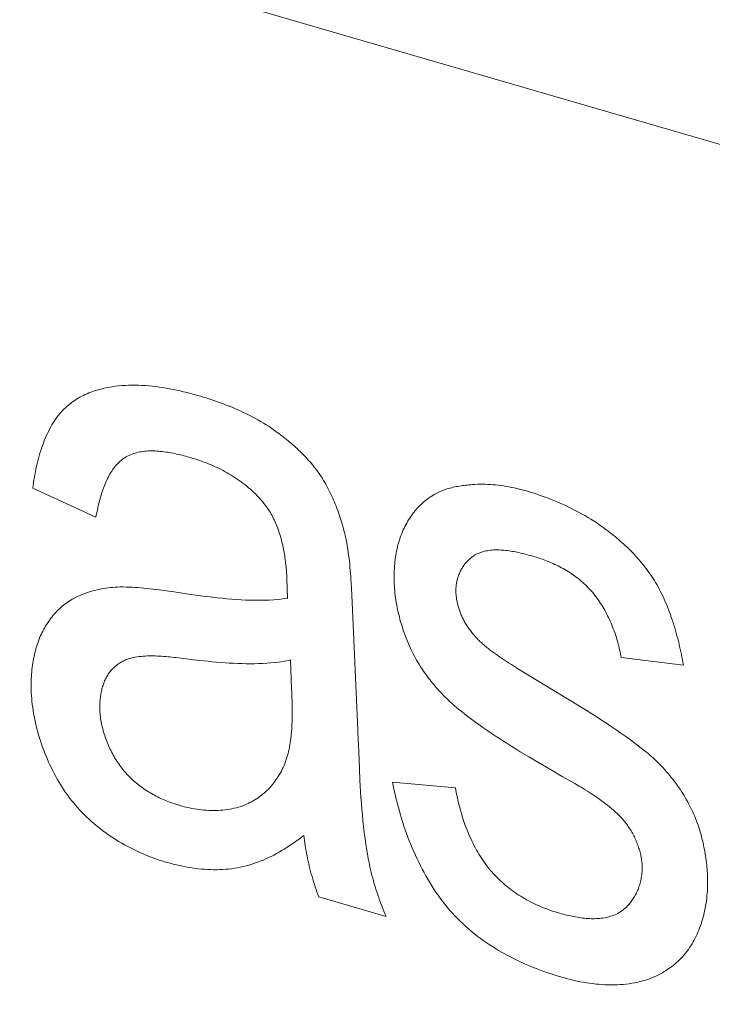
# Model space of a CAD drawing. Header units: millimetres. Extents: x 3925 to 5043, y -86 to 778.
# Tile 76 of 256: x 4525.87 to 4526.375, y 130.817 to 131.536. Entities that reach past the tile are written whole.
import ezdxf

# ---------------------------------------------------------------- set-up
doc = ezdxf.new("R2010")
doc.units = ezdxf.units.MM
doc.header["$LTSCALE"] = 46.255
doc.layers.add('H30K-IO-LABEDXF_CONTINUOUS_LINE', color=7, linetype='CONTINUOUS')
doc.layers.add('H30K-REAR-CODXF_CONTINUOUS_LINE', color=7, linetype='CONTINUOUS')

msp = doc.modelspace()

# ---------------------------------------------------------------- linework, layer by layer
at = {"layer": 'H30K-IO-LABEDXF_CONTINUOUS_LINE', "color": 7, "linetype": 'Continuous', "lineweight": 0}
for p, q in [((4525.92528, 131.17247), (4525.87904, 131.19364)), ((4526.24589, 131.14352), (4526.24357, 131.14418)), ((4526.06512, 131.11317), (4526.0647, 131.12796)), ((4526.11164, 131.1247), (4526.11189, 131.12028)), ((4525.96908, 131.11966), (4525.97347, 131.11909)), ((4525.98227, 131.11789), (4525.9928, 131.11634)), ((4525.9928, 131.11634), (4525.99983, 131.11535)), ((4526.11189, 131.12028), (4526.11212, 131.11586)), ((4526.11212, 131.11586), (4526.11639, 131.02243)), ((4525.99472, 131.06861), (4525.98393, 131.06989)), ((4526.00093, 131.06789), (4525.99472, 131.06861)), ((4526.06814, 131.04738), (4526.06745, 131.06815)), ((4526.35426, 131.06442), (4526.30874, 131.06996)), ((4526.23762, 131.05926), (4526.2532, 131.04986)), ((4526.0683, 131.04387), (4526.06814, 131.04738)), ((4526.2532, 131.04986), (4526.27327, 131.03767)), ((4526.26127, 130.98572), (4526.24132, 130.99748)), ((4526.11768, 130.98877), (4526.11807, 130.98033)), ((4526.275, 130.97783), (4526.26583, 130.98308)), ((4526.14188, 130.97899), (4526.18786, 130.97464)), ((4526.13713, 130.88076), (4526.08806, 130.89503))]:
    msp.add_line(p, q, dxfattribs=at)
for points in [[(4525.89701, 131.24583), (4525.89793, 131.24703), (4525.89888, 131.24819), (4525.89986, 131.24931), (4525.90086, 131.2504), (4525.9019, 131.25145), (4525.90296, 131.25247), (4525.90405, 131.25345), (4525.90517, 131.2544), (4525.90631, 131.25532), (4525.90747, 131.2562), (4525.90865, 131.25704), (4525.90986, 131.25786), (4525.91108, 131.25864), (4525.91233, 131.25939), (4525.91359, 131.26011), (4525.91487, 131.2608), (4525.91617, 131.26145), (4525.91749, 131.26208), (4525.91881, 131.26267), (4525.92016, 131.26324), (4525.92151, 131.26377), (4525.92288, 131.26428), (4525.92426, 131.26476), (4525.92565, 131.26521), (4525.92705, 131.26563), (4525.92846, 131.26602), (4525.92988, 131.26639), (4525.9313, 131.26673), (4525.93273, 131.26704), (4525.93416, 131.26733), (4525.9356, 131.26759), (4525.93704, 131.26783)], [(4525.93704, 131.26783), (4525.9394, 131.26816), (4525.94178, 131.26843), (4525.94417, 131.26864), (4525.94658, 131.2688), (4525.94901, 131.2689), (4525.95145, 131.26896), (4525.9539, 131.26896), (4525.95637, 131.26891), (4525.95885, 131.26881), (4525.96134, 131.26866), (4525.96384, 131.26846), (4525.96636, 131.26822), (4525.96888, 131.26794), (4525.9714, 131.26761), (4525.97394, 131.26724), (4525.97647, 131.26683), (4525.97902, 131.26638), (4525.98157, 131.26589), (4525.98412, 131.26536), (4525.98667, 131.2648), (4525.98922, 131.2642), (4525.99178, 131.26357), (4525.99433, 131.2629), (4525.99688, 131.2622), (4525.99943, 131.26148)], [(4525.99943, 131.26148), (4526.00152, 131.26086), (4526.00362, 131.26023), (4526.00571, 131.25958), (4526.00781, 131.25892), (4526.00992, 131.25823), (4526.01202, 131.25752), (4526.01413, 131.25679), (4526.01624, 131.25604), (4526.01835, 131.25526), (4526.02046, 131.25446), (4526.02257, 131.25363), (4526.02468, 131.25278), (4526.02678, 131.2519), (4526.02889, 131.25098), (4526.03099, 131.25004), (4526.03308, 131.24906), (4526.03517, 131.24805), (4526.03726, 131.24701), (4526.03934, 131.24593), (4526.04141, 131.24482), (4526.04348, 131.24366), (4526.04554, 131.24247), (4526.04759, 131.24125), (4526.04963, 131.23998), (4526.05166, 131.23866), (4526.05368, 131.23731), (4526.05569, 131.23591), (4526.05769, 131.23447)], [(4525.87904, 131.19364), (4525.87933, 131.19567), (4525.87963, 131.1977), (4525.87995, 131.19971), (4525.88029, 131.20172), (4525.88066, 131.20373), (4525.88104, 131.20572), (4525.88145, 131.2077), (4525.88188, 131.20967), (4525.88234, 131.21162), (4525.88281, 131.21356), (4525.88331, 131.21549), (4525.88384, 131.21739), (4525.88439, 131.21928), (4525.88496, 131.22114), (4525.88557, 131.22299), (4525.88619, 131.22481), (4525.88685, 131.22661), (4525.88753, 131.22838), (4525.88824, 131.23013), (4525.88898, 131.23185), (4525.88975, 131.23353), (4525.89055, 131.23519), (4525.89138, 131.23682), (4525.89224, 131.23841), (4525.89313, 131.23997), (4525.89405, 131.24149), (4525.895, 131.24298), (4525.89599, 131.24443), (4525.89701, 131.24583)], [(4526.05769, 131.23447), (4526.05881, 131.23363), (4526.05994, 131.23278), (4526.06106, 131.23192), (4526.06219, 131.23104), (4526.06331, 131.23016), (4526.06443, 131.22925), (4526.06555, 131.22834), (4526.06667, 131.22741), (4526.06779, 131.22647), (4526.06889, 131.22551), (4526.07, 131.22454), (4526.0711, 131.22356), (4526.07219, 131.22256), (4526.07327, 131.22155), (4526.07435, 131.22052), (4526.07541, 131.21947), (4526.07647, 131.21842), (4526.07752, 131.21734), (4526.07855, 131.21625), (4526.07958, 131.21515), (4526.08059, 131.21403), (4526.08159, 131.2129), (4526.08258, 131.21175), (4526.08355, 131.21058), (4526.0845, 131.2094), (4526.08544, 131.2082), (4526.08636, 131.20698), (4526.08727, 131.20575), (4526.08816, 131.2045), (4526.08903, 131.20323), (4526.08988, 131.20195), (4526.0907, 131.20065), (4526.09151, 131.19933)], [(4525.99469, 131.21592), (4525.99339, 131.21629), (4525.99209, 131.21666), (4525.99078, 131.21701), (4525.98947, 131.21736), (4525.98816, 131.2177), (4525.98684, 131.21803), (4525.98552, 131.21834), (4525.98419, 131.21865), (4525.98287, 131.21893), (4525.98154, 131.21921), (4525.98022, 131.21946), (4525.9789, 131.2197), (4525.97757, 131.21992), (4525.97626, 131.22012), (4525.97494, 131.22031), (4525.97363, 131.22047), (4525.97232, 131.22061), (4525.97102, 131.22072), (4525.96973, 131.22081), (4525.96844, 131.22088), (4525.96716, 131.22091), (4525.96589, 131.22093), (4525.96463, 131.22091), (4525.96338, 131.22086), (4525.96214, 131.22079), (4525.96091, 131.22068), (4525.95969, 131.22054), (4525.95849, 131.22036), (4525.9573, 131.22016), (4525.95613, 131.21991), (4525.95497, 131.21963), (4525.95383, 131.21931), (4525.9527, 131.21896), (4525.95159, 131.21856), (4525.9505, 131.21812), (4525.94943, 131.21765), (4525.94838, 131.21712), (4525.94735, 131.21656), (4525.94635, 131.21595)], [(4525.94635, 131.21595), (4525.94542, 131.21534), (4525.94452, 131.21469), (4525.94364, 131.214), (4525.94279, 131.21327), (4525.94196, 131.2125), (4525.94115, 131.2117), (4525.94037, 131.21086), (4525.93961, 131.20999), (4525.93887, 131.20908), (4525.93816, 131.20815), (4525.93746, 131.20718), (4525.93679, 131.20618), (4525.93614, 131.20516), (4525.93551, 131.20411), (4525.9349, 131.20303), (4525.93431, 131.20193), (4525.93373, 131.20081), (4525.93318, 131.19966), (4525.93265, 131.1985), (4525.93213, 131.19731), (4525.93163, 131.1961), (4525.93115, 131.19488), (4525.93069, 131.19364), (4525.93024, 131.19238), (4525.92981, 131.19111), (4525.92939, 131.18983), (4525.92899, 131.18853), (4525.92861, 131.18723), (4525.92824, 131.18591), (4525.92789, 131.18459), (4525.92754, 131.18325), (4525.92722, 131.18192), (4525.9269, 131.18057), (4525.9266, 131.17923), (4525.92631, 131.17788), (4525.92604, 131.17653), (4525.92577, 131.17517), (4525.92552, 131.17382), (4525.92528, 131.17247)], [(4526.04911, 131.18103), (4526.04797, 131.18248), (4526.0468, 131.1839), (4526.04562, 131.18528), (4526.0444, 131.18663), (4526.04317, 131.18795), (4526.04192, 131.18923), (4526.04064, 131.19049), (4526.03935, 131.19171), (4526.03804, 131.1929), (4526.03671, 131.19406), (4526.03536, 131.19519), (4526.034, 131.19629), (4526.03262, 131.19736), (4526.03123, 131.19839), (4526.02983, 131.19941), (4526.02842, 131.20039), (4526.02699, 131.20134), (4526.02555, 131.20227), (4526.02411, 131.20316), (4526.02265, 131.20403), (4526.02119, 131.20488), (4526.01973, 131.2057), (4526.01825, 131.20649), (4526.01678, 131.20725), (4526.01529, 131.20799), (4526.01381, 131.20871), (4526.01232, 131.2094), (4526.01084, 131.21007), (4526.00935, 131.21071), (4526.00787, 131.21133), (4526.00638, 131.21193), (4526.0049, 131.2125), (4526.00342, 131.21305), (4526.00195, 131.21358), (4526.00048, 131.21409), (4525.99902, 131.21458), (4525.99757, 131.21505), (4525.99612, 131.21549), (4525.99469, 131.21592)], [(4526.09151, 131.19933), (4526.09233, 131.19795), (4526.09312, 131.19656), (4526.0939, 131.19515), (4526.09466, 131.19373), (4526.0954, 131.1923), (4526.09612, 131.19086), (4526.09683, 131.18941), (4526.09751, 131.18794), (4526.09818, 131.18647), (4526.09883, 131.18498), (4526.09946, 131.18349), (4526.10008, 131.18199), (4526.10068, 131.18049), (4526.10126, 131.17897), (4526.10182, 131.17745), (4526.10237, 131.17593), (4526.1029, 131.1744), (4526.10341, 131.17287), (4526.10391, 131.17133), (4526.10439, 131.1698), (4526.10485, 131.16826), (4526.1053, 131.16672), (4526.10573, 131.16518), (4526.10614, 131.16364), (4526.10654, 131.1621), (4526.10692, 131.16057), (4526.10729, 131.15903), (4526.10764, 131.1575), (4526.10798, 131.15598)], [(4526.17118, 131.18838), (4526.17217, 131.18898), (4526.17316, 131.18955), (4526.17418, 131.19009), (4526.17521, 131.1906), (4526.17625, 131.19108), (4526.1773, 131.19153), (4526.17837, 131.19197), (4526.17945, 131.19237), (4526.18054, 131.19275), (4526.18164, 131.19311), (4526.18276, 131.19345), (4526.18388, 131.19376), (4526.18501, 131.19406), (4526.18615, 131.19433), (4526.18729, 131.19458), (4526.18844, 131.19482), (4526.1896, 131.19503), (4526.19077, 131.19523), (4526.19194, 131.19542), (4526.19311, 131.19559), (4526.19429, 131.19574), (4526.19547, 131.19588), (4526.19665, 131.19601), (4526.19784, 131.19612), (4526.19902, 131.19622), (4526.20021, 131.19632)], [(4526.20021, 131.19632), (4526.20205, 131.19643), (4526.2039, 131.19651), (4526.20576, 131.19654), (4526.20763, 131.19655), (4526.20951, 131.19651), (4526.2114, 131.19644), (4526.21329, 131.19634), (4526.2152, 131.1962), (4526.21711, 131.19602), (4526.21902, 131.19581), (4526.22095, 131.19557), (4526.22287, 131.19529), (4526.22481, 131.19499), (4526.22674, 131.19465), (4526.22868, 131.19427), (4526.23062, 131.19387), (4526.23256, 131.19344), (4526.23451, 131.19297), (4526.23645, 131.19248), (4526.2384, 131.19196), (4526.24034, 131.19141)], [(4526.14963, 131.16316), (4526.15024, 131.16445), (4526.15087, 131.16572), (4526.15152, 131.16697), (4526.1522, 131.16821), (4526.15291, 131.16942), (4526.15363, 131.17061), (4526.15438, 131.17177), (4526.15515, 131.17292), (4526.15594, 131.17404), (4526.15675, 131.17514), (4526.15758, 131.17621), (4526.15844, 131.17726), (4526.15931, 131.17828), (4526.1602, 131.17928), (4526.16111, 131.18025), (4526.16204, 131.18119), (4526.16299, 131.18211), (4526.16396, 131.18299), (4526.16494, 131.18385), (4526.16594, 131.18468), (4526.16696, 131.18549), (4526.16799, 131.18626), (4526.16904, 131.187), (4526.1701, 131.18771), (4526.17118, 131.18838)], [(4526.24034, 131.19141), (4526.24266, 131.19072), (4526.24498, 131.19), (4526.24731, 131.18925), (4526.24964, 131.18846), (4526.25198, 131.18764), (4526.25431, 131.18679), (4526.25665, 131.18591), (4526.25899, 131.18498), (4526.26133, 131.18403), (4526.26366, 131.18303), (4526.266, 131.182), (4526.26833, 131.18093), (4526.27065, 131.17982), (4526.27297, 131.17868), (4526.27529, 131.17749), (4526.2776, 131.17626), (4526.2799, 131.17499), (4526.2822, 131.17368), (4526.28448, 131.17233), (4526.28676, 131.17094), (4526.28902, 131.1695), (4526.29128, 131.16801), (4526.29352, 131.16648), (4526.29575, 131.16491), (4526.29796, 131.16328)], [(4526.0647, 131.12796), (4526.06464, 131.12914), (4526.06457, 131.13034), (4526.06449, 131.13154), (4526.06441, 131.13276), (4526.06431, 131.13399), (4526.0642, 131.13522), (4526.06408, 131.13646), (4526.06395, 131.13771), (4526.06381, 131.13897), (4526.06366, 131.14023), (4526.06349, 131.1415), (4526.06331, 131.14277), (4526.06312, 131.14404), (4526.06292, 131.14532), (4526.0627, 131.1466), (4526.06247, 131.14788), (4526.06223, 131.14916), (4526.06197, 131.15044), (4526.06169, 131.15171), (4526.06141, 131.15299), (4526.0611, 131.15426), (4526.06078, 131.15553), (4526.06044, 131.1568), (4526.06009, 131.15806), (4526.05972, 131.15931), (4526.05934, 131.16056), (4526.05893, 131.1618), (4526.05851, 131.16303), (4526.05807, 131.16426), (4526.05762, 131.16547), (4526.05714, 131.16667), (4526.05664, 131.16787), (4526.05613, 131.16905), (4526.0556, 131.17021), (4526.05504, 131.17137), (4526.05447, 131.17251), (4526.05387, 131.17363), (4526.05326, 131.17474), (4526.05262, 131.17584), (4526.05196, 131.17691), (4526.05128, 131.17797), (4526.05058, 131.17901), (4526.04986, 131.18003), (4526.04911, 131.18103)], [(4526.1431, 131.12381), (4526.14304, 131.12546), (4526.143, 131.12711), (4526.14299, 131.12876), (4526.143, 131.13039), (4526.14304, 131.13202), (4526.14311, 131.13365), (4526.1432, 131.13526), (4526.14331, 131.13687), (4526.14345, 131.13846), (4526.14362, 131.14004), (4526.14381, 131.14162), (4526.14402, 131.14317), (4526.14426, 131.14472), (4526.14453, 131.14625), (4526.14482, 131.14776), (4526.14513, 131.14926), (4526.14547, 131.15074), (4526.14584, 131.1522), (4526.14623, 131.15365), (4526.14664, 131.15507), (4526.14708, 131.15647), (4526.14754, 131.15786), (4526.14802, 131.15922), (4526.14854, 131.16055), (4526.14907, 131.16187), (4526.14963, 131.16316)], [(4526.29796, 131.16328), (4526.29924, 131.16233), (4526.30053, 131.16135), (4526.30181, 131.16035), (4526.30309, 131.15934), (4526.30437, 131.1583), (4526.30565, 131.15724), (4526.30692, 131.15617), (4526.30819, 131.15507), (4526.30945, 131.15395), (4526.3107, 131.15282), (4526.31194, 131.15167), (4526.31318, 131.15049), (4526.31441, 131.1493), (4526.31563, 131.14809), (4526.31683, 131.14686), (4526.31803, 131.14561), (4526.31921, 131.14435), (4526.32038, 131.14306), (4526.32154, 131.14176), (4526.32268, 131.14044), (4526.3238, 131.1391), (4526.32491, 131.13774), (4526.326, 131.13636), (4526.32707, 131.13497), (4526.32812, 131.13356), (4526.32916, 131.13213), (4526.33017, 131.13069), (4526.33116, 131.12923), (4526.33213, 131.12775), (4526.33307, 131.12625), (4526.33399, 131.12474), (4526.33489, 131.12321), (4526.33576, 131.12166)], [(4526.10798, 131.15598), (4526.1084, 131.15372), (4526.10879, 131.15147), (4526.10915, 131.14923), (4526.10948, 131.14698), (4526.10979, 131.14474), (4526.11007, 131.1425), (4526.11033, 131.14027), (4526.11057, 131.13804), (4526.11079, 131.13581), (4526.11099, 131.13358), (4526.11117, 131.13136), (4526.11134, 131.12914), (4526.1115, 131.12692), (4526.11164, 131.1247)], [(4526.24357, 131.14418), (4526.2424, 131.14451), (4526.24123, 131.14483), (4526.24005, 131.14514), (4526.23887, 131.14545), (4526.23769, 131.14575), (4526.2365, 131.14604), (4526.23532, 131.14631), (4526.23413, 131.14658), (4526.23294, 131.14684), (4526.23175, 131.14708), (4526.23056, 131.14731), (4526.22938, 131.14752), (4526.22819, 131.14772), (4526.22701, 131.1479), (4526.22584, 131.14806), (4526.22466, 131.1482), (4526.2235, 131.14832), (4526.22233, 131.14842), (4526.22118, 131.1485), (4526.22003, 131.14855), (4526.21889, 131.14858), (4526.21776, 131.14859), (4526.21664, 131.14857), (4526.21553, 131.14852), (4526.21443, 131.14844), (4526.21334, 131.14834), (4526.21226, 131.1482), (4526.21119, 131.14803), (4526.21014, 131.14783), (4526.20911, 131.1476), (4526.20808, 131.14733), (4526.20708, 131.14703), (4526.20608, 131.14669), (4526.20511, 131.14632), (4526.20415, 131.1459), (4526.20322, 131.14545), (4526.2023, 131.14496), (4526.2014, 131.14442), (4526.20052, 131.14384)], [(4526.20052, 131.14384), (4526.19999, 131.14347), (4526.19948, 131.14309), (4526.19897, 131.14268), (4526.19846, 131.14226), (4526.19796, 131.14182), (4526.19747, 131.14137), (4526.19699, 131.14089), (4526.19651, 131.14041), (4526.19605, 131.1399), (4526.19559, 131.13939), (4526.19514, 131.13885), (4526.19471, 131.13831), (4526.19428, 131.13774), (4526.19386, 131.13717), (4526.19345, 131.13658), (4526.19306, 131.13598), (4526.19268, 131.13536), (4526.19231, 131.13473), (4526.19195, 131.13409), (4526.1916, 131.13343), (4526.19127, 131.13277), (4526.19095, 131.13209), (4526.19065, 131.1314), (4526.19036, 131.1307), (4526.19009, 131.12999), (4526.18983, 131.12927), (4526.18959, 131.12853), (4526.18937, 131.12779), (4526.18916, 131.12704), (4526.18897, 131.12628), (4526.1888, 131.12551), (4526.18864, 131.12473), (4526.18851, 131.12394), (4526.18839, 131.12314), (4526.18829, 131.12234), (4526.18822, 131.12153), (4526.18816, 131.12071), (4526.18812, 131.11988), (4526.18811, 131.11904), (4526.18811, 131.1182), (4526.18814, 131.11736)], [(4526.28879, 131.11646), (4526.28782, 131.11763), (4526.28683, 131.11877), (4526.28582, 131.11988), (4526.28479, 131.12097), (4526.28375, 131.12203), (4526.28268, 131.12306), (4526.28161, 131.12407), (4526.28052, 131.12505), (4526.27941, 131.126), (4526.2783, 131.12693), (4526.27717, 131.12784), (4526.27602, 131.12872), (4526.27487, 131.12958), (4526.27371, 131.13041), (4526.27254, 131.13121), (4526.27136, 131.132), (4526.27017, 131.13276), (4526.26897, 131.1335), (4526.26777, 131.13421), (4526.26657, 131.13491), (4526.26535, 131.13558), (4526.26414, 131.13622), (4526.26292, 131.13685), (4526.26169, 131.13746), (4526.26047, 131.13804), (4526.25924, 131.1386), (4526.25802, 131.13915), (4526.25679, 131.13967), (4526.25556, 131.14017), (4526.25434, 131.14066), (4526.25312, 131.14112), (4526.2519, 131.14157), (4526.25069, 131.14199), (4526.24948, 131.1424), (4526.24828, 131.14279), (4526.24708, 131.14316), (4526.24589, 131.14352)], [(4526.1555, 131.07563), (4526.15473, 131.07727), (4526.15398, 131.07893), (4526.15325, 131.0806), (4526.15255, 131.08228), (4526.15187, 131.08398), (4526.15121, 131.08568), (4526.15058, 131.0874), (4526.14997, 131.08912), (4526.14938, 131.09085), (4526.14882, 131.09259), (4526.14829, 131.09433), (4526.14777, 131.09608), (4526.14729, 131.09783), (4526.14683, 131.09958), (4526.14639, 131.10133), (4526.14598, 131.10309), (4526.14559, 131.10484), (4526.14524, 131.10659), (4526.1449, 131.10834), (4526.1446, 131.11009), (4526.14431, 131.11183), (4526.14406, 131.11357), (4526.14383, 131.1153), (4526.14363, 131.11702), (4526.14346, 131.11873), (4526.14331, 131.12043), (4526.14319, 131.12213), (4526.1431, 131.12381)], [(4525.90795, 131.11249), (4525.90937, 131.11325), (4525.91081, 131.11398), (4525.91227, 131.11467), (4525.91375, 131.11533), (4525.91524, 131.11596), (4525.91675, 131.11656), (4525.91827, 131.11711), (4525.91981, 131.11764), (4525.92136, 131.11813), (4525.92293, 131.11859), (4525.92451, 131.11902), (4525.9261, 131.11941), (4525.92771, 131.11977), (4525.92932, 131.1201), (4525.93095, 131.12039), (4525.93258, 131.12065), (4525.93423, 131.12087), (4525.93588, 131.12107), (4525.93754, 131.12123), (4525.93921, 131.12136), (4525.94089, 131.12145)], [(4525.94089, 131.12145), (4525.94302, 131.12149), (4525.94516, 131.12149), (4525.9473, 131.12145), (4525.94946, 131.12139), (4525.95162, 131.12129), (4525.95378, 131.12116), (4525.95596, 131.12101), (4525.95813, 131.12083), (4525.96032, 131.12064), (4525.9625, 131.12042), (4525.96469, 131.12018), (4525.96688, 131.11993), (4525.96908, 131.11966)], [(4525.97347, 131.11909), (4525.98007, 131.11819), (4525.98227, 131.11789)], [(4526.18814, 131.11736), (4526.18818, 131.11667), (4526.18823, 131.11597), (4526.18829, 131.11528), (4526.18837, 131.11457), (4526.18846, 131.11386), (4526.18856, 131.11315), (4526.18868, 131.11244), (4526.18881, 131.11172), (4526.18895, 131.111), (4526.1891, 131.11028), (4526.18926, 131.10956), (4526.18943, 131.10883), (4526.18962, 131.10811), (4526.18982, 131.10739), (4526.19003, 131.10667), (4526.19025, 131.10594), (4526.19048, 131.10523), (4526.19072, 131.10451), (4526.19097, 131.10379), (4526.19123, 131.10308), (4526.1915, 131.10237), (4526.19179, 131.10167), (4526.19208, 131.10097), (4526.19238, 131.10028), (4526.19269, 131.09959), (4526.19301, 131.09891), (4526.19334, 131.09823), (4526.19368, 131.09756), (4526.19403, 131.0969), (4526.19439, 131.09624), (4526.19476, 131.0956)], [(4526.30874, 131.06996), (4526.30852, 131.07133), (4526.30827, 131.07271), (4526.308, 131.0741), (4526.30771, 131.07549), (4526.3074, 131.07689), (4526.30706, 131.07829), (4526.3067, 131.0797), (4526.30633, 131.08111), (4526.30593, 131.08252), (4526.30551, 131.08393), (4526.30507, 131.08534), (4526.30461, 131.08675), (4526.30413, 131.08816), (4526.30363, 131.08956), (4526.3031, 131.09096), (4526.30256, 131.09235), (4526.302, 131.09374), (4526.30142, 131.09511), (4526.30083, 131.09648), (4526.30021, 131.09785), (4526.29957, 131.0992), (4526.29892, 131.10053), (4526.29824, 131.10186), (4526.29755, 131.10317), (4526.29684, 131.10447), (4526.29612, 131.10576), (4526.29537, 131.10702), (4526.29461, 131.10827), (4526.29383, 131.10951), (4526.29303, 131.11072), (4526.29222, 131.11191), (4526.29139, 131.11308), (4526.29054, 131.11423), (4526.28967, 131.11536), (4526.28879, 131.11646)], [(4526.33576, 131.12166), (4526.33671, 131.11987), (4526.33763, 131.11807), (4526.33853, 131.11625), (4526.3394, 131.11442), (4526.34024, 131.11257), (4526.34106, 131.11072), (4526.34186, 131.10885), (4526.34263, 131.10697), (4526.34338, 131.10507), (4526.3441, 131.10317), (4526.3448, 131.10126), (4526.34548, 131.09935), (4526.34613, 131.09742), (4526.34677, 131.09549), (4526.34738, 131.09356), (4526.34797, 131.09162), (4526.34854, 131.08967), (4526.34909, 131.08773), (4526.34962, 131.08578), (4526.35013, 131.08383), (4526.35062, 131.08188), (4526.3511, 131.07993), (4526.35155, 131.07798), (4526.35199, 131.07603), (4526.35241, 131.07408), (4526.35281, 131.07214), (4526.3532, 131.0702), (4526.35357, 131.06827), (4526.35392, 131.06634), (4526.35426, 131.06442)], [(4525.88519, 131.08677), (4525.88581, 131.08805), (4525.88645, 131.08931), (4525.88712, 131.09056), (4525.8878, 131.09178), (4525.88851, 131.09298), (4525.88924, 131.09417), (4525.88999, 131.09533), (4525.89077, 131.09647), (4525.89156, 131.09759), (4525.89238, 131.09868), (4525.89321, 131.09975), (4525.89407, 131.10079), (4525.89494, 131.10181), (4525.89584, 131.10281), (4525.89675, 131.10377), (4525.89768, 131.10471), (4525.89863, 131.10563), (4525.8996, 131.10651), (4525.90058, 131.10737), (4525.90159, 131.10819), (4525.90261, 131.10899), (4525.90364, 131.10975), (4525.9047, 131.11049), (4525.90577, 131.11119), (4525.90685, 131.11185), (4525.90795, 131.11249)], [(4525.99983, 131.11535), (4526.00334, 131.11488), (4526.00685, 131.11444), (4526.01036, 131.11401), (4526.01387, 131.11361), (4526.01736, 131.11324), (4526.02086, 131.11291), (4526.02434, 131.11261), (4526.02781, 131.11236), (4526.03128, 131.11214), (4526.03473, 131.11198), (4526.03817, 131.11186), (4526.0416, 131.1118), (4526.04501, 131.1118), (4526.04841, 131.11186), (4526.05179, 131.11198), (4526.05515, 131.11217), (4526.05849, 131.11243), (4526.06182, 131.11276), (4526.06512, 131.11317)], [(4526.19476, 131.0956), (4526.19521, 131.09482), (4526.19567, 131.09405), (4526.19615, 131.09329), (4526.19664, 131.09254), (4526.19714, 131.0918), (4526.19765, 131.09107), (4526.19817, 131.09035), (4526.19871, 131.08963), (4526.19925, 131.08893), (4526.1998, 131.08823), (4526.20036, 131.08754), (4526.20093, 131.08687), (4526.2015, 131.0862), (4526.20209, 131.08554), (4526.20268, 131.08489), (4526.20328, 131.08424), (4526.20388, 131.08361), (4526.20449, 131.08299), (4526.20511, 131.08237), (4526.20573, 131.08177), (4526.20635, 131.08117), (4526.20698, 131.08058), (4526.20762, 131.08), (4526.20825, 131.07943), (4526.20889, 131.07887), (4526.20953, 131.07832), (4526.21018, 131.07777), (4526.21082, 131.07724), (4526.21147, 131.07671), (4526.21212, 131.07619), (4526.21276, 131.07568), (4526.21341, 131.07518)], [(4525.87803, 131.04417), (4525.87797, 131.04589), (4525.87793, 131.04762), (4525.87791, 131.04933), (4525.87792, 131.05105), (4525.87796, 131.05275), (4525.87802, 131.05445), (4525.8781, 131.05614), (4525.87822, 131.05782), (4525.87835, 131.05949), (4525.87852, 131.06115), (4525.87871, 131.06279), (4525.87892, 131.06443), (4525.87916, 131.06604), (4525.87942, 131.06765), (4525.87972, 131.06924), (4525.88003, 131.07081), (4525.88037, 131.07237), (4525.88074, 131.0739), (4525.88113, 131.07542), (4525.88155, 131.07692), (4525.882, 131.0784), (4525.88246, 131.07985), (4525.88296, 131.08128), (4525.88348, 131.08269), (4525.88402, 131.08408), (4525.8846, 131.08544), (4525.88519, 131.08677)], [(4526.18711, 131.03473), (4526.18592, 131.03577), (4526.18474, 131.03683), (4526.18355, 131.03791), (4526.18238, 131.03902), (4526.18121, 131.04014), (4526.18005, 131.04129), (4526.1789, 131.04246), (4526.17775, 131.04365), (4526.17662, 131.04486), (4526.1755, 131.04609), (4526.17438, 131.04734), (4526.17328, 131.04861), (4526.17219, 131.04989), (4526.17112, 131.05119), (4526.17006, 131.05252), (4526.16901, 131.05385), (4526.16798, 131.05521), (4526.16696, 131.05658), (4526.16596, 131.05796), (4526.16498, 131.05936), (4526.16401, 131.06078), (4526.16307, 131.06221), (4526.16214, 131.06365), (4526.16123, 131.06511), (4526.16035, 131.06657), (4526.15948, 131.06806), (4526.15864, 131.06955), (4526.15782, 131.07105), (4526.15702, 131.07257), (4526.15625, 131.07409), (4526.1555, 131.07563)], [(4526.21341, 131.07518), (4526.21558, 131.07361), (4526.21776, 131.07207), (4526.21994, 131.07056), (4526.22214, 131.06907), (4526.22433, 131.06761), (4526.22654, 131.06618), (4526.22875, 131.06476), (4526.23096, 131.06336), (4526.23318, 131.06198), (4526.23762, 131.05926)], [(4525.95107, 131.06954), (4525.95036, 131.06936), (4525.94965, 131.06916), (4525.94895, 131.06894), (4525.94826, 131.0687), (4525.94757, 131.06844), (4525.94689, 131.06816), (4525.94621, 131.06787), (4525.94554, 131.06756), (4525.94488, 131.06723), (4525.94423, 131.06689), (4525.94358, 131.06653), (4525.94294, 131.06615), (4525.94231, 131.06575), (4525.9417, 131.06533), (4525.94109, 131.0649), (4525.94049, 131.06446), (4525.9399, 131.06399), (4525.93933, 131.06351), (4525.93876, 131.06301), (4525.93821, 131.06249), (4525.93767, 131.06196), (4525.93714, 131.06142), (4525.93663, 131.06085), (4525.93613, 131.06027), (4525.93564, 131.05967), (4525.93517, 131.05906), (4525.93471, 131.05843), (4525.93427, 131.05779), (4525.93384, 131.05713), (4525.93343, 131.05645)], [(4525.98393, 131.06989), (4525.98239, 131.07006), (4525.98085, 131.07023), (4525.97931, 131.07038), (4525.97777, 131.07053), (4525.97624, 131.07067), (4525.97471, 131.07079), (4525.97318, 131.07089), (4525.97165, 131.07098), (4525.97013, 131.07105), (4525.96862, 131.0711), (4525.96711, 131.07113), (4525.9656, 131.07114), (4525.96411, 131.07112), (4525.96262, 131.07107), (4525.96114, 131.07099), (4525.95967, 131.07089), (4525.95821, 131.07075), (4525.95676, 131.07058), (4525.95532, 131.07038), (4525.95389, 131.07014), (4525.95247, 131.06986), (4525.95107, 131.06954)], [(4526.06745, 131.06815), (4526.06458, 131.06758), (4526.0617, 131.06709), (4526.05879, 131.06667), (4526.05586, 131.06631), (4526.05291, 131.06602), (4526.04994, 131.06578), (4526.04696, 131.0656), (4526.04396, 131.06548), (4526.04095, 131.06541), (4526.03792, 131.06539), (4526.03488, 131.06541), (4526.03183, 131.06548), (4526.02876, 131.06558), (4526.02569, 131.06573), (4526.02261, 131.06591), (4526.01953, 131.06612), (4526.01644, 131.06636), (4526.01334, 131.06662), (4526.01024, 131.06691), (4526.00714, 131.06722), (4526.00403, 131.06755), (4526.00093, 131.06789)], [(4525.93343, 131.05645), (4525.93304, 131.05576), (4525.93266, 131.05504), (4525.9323, 131.05431), (4525.93195, 131.05356), (4525.93161, 131.0528), (4525.93129, 131.05202), (4525.93098, 131.05123), (4525.93069, 131.05042), (4525.93041, 131.0496), (4525.93015, 131.04877), (4525.9299, 131.04792), (4525.92967, 131.04707), (4525.92945, 131.0462), (4525.92925, 131.04532), (4525.92906, 131.04443), (4525.92889, 131.04353), (4525.92874, 131.04262), (4525.9286, 131.04171), (4525.92847, 131.04078), (4525.92836, 131.03985), (4525.92827, 131.03891), (4525.92819, 131.03797), (4525.92813, 131.03702), (4525.92809, 131.03606), (4525.92806, 131.0351), (4525.92804, 131.03414), (4525.92805, 131.03317), (4525.92807, 131.03219), (4525.92811, 131.03122)], [(4525.90576, 130.96775), (4525.90443, 130.96955), (4525.90313, 130.97138), (4525.90186, 130.97325), (4525.90061, 130.97516), (4525.89939, 130.9771), (4525.8982, 130.97907), (4525.89704, 130.98107), (4525.89591, 130.98309), (4525.89481, 130.98515), (4525.89374, 130.98722), (4525.8927, 130.98932), (4525.89169, 130.99144), (4525.89071, 130.99359), (4525.88976, 130.99574), (4525.88885, 130.99792), (4525.88796, 131.00011), (4525.88712, 131.00231), (4525.8863, 131.00452), (4525.88552, 131.00674), (4525.88478, 131.00896), (4525.88407, 131.0112), (4525.8834, 131.01343), (4525.88276, 131.01567), (4525.88216, 131.01791), (4525.8816, 131.02015), (4525.88108, 131.02238), (4525.88059, 131.02461), (4525.88015, 131.02683), (4525.87974, 131.02905), (4525.87937, 131.03125), (4525.87905, 131.03344), (4525.87876, 131.03562), (4525.87851, 131.03779), (4525.87831, 131.03993), (4525.87815, 131.04206), (4525.87803, 131.04417)], [(4526.06321, 130.99256), (4526.06374, 130.99397), (4526.06424, 130.99541), (4526.0647, 130.99687), (4526.06514, 130.99835), (4526.06554, 130.99986), (4526.06591, 131.00139), (4526.06626, 131.00294), (4526.06657, 131.00451), (4526.06686, 131.0061), (4526.06713, 131.0077), (4526.06736, 131.00933), (4526.06758, 131.01097), (4526.06777, 131.01262), (4526.06794, 131.01429), (4526.06809, 131.01597), (4526.06821, 131.01766), (4526.06832, 131.01937), (4526.06841, 131.02108), (4526.06848, 131.02281), (4526.06854, 131.02454), (4526.06857, 131.02628), (4526.0686, 131.02803), (4526.06861, 131.02978), (4526.06861, 131.03153), (4526.06859, 131.03329), (4526.06856, 131.03506), (4526.06853, 131.03682), (4526.06848, 131.03858), (4526.06843, 131.04035), (4526.0683, 131.04387)], [(4526.27327, 131.03767), (4526.2804, 131.03327), (4526.28396, 131.03105), (4526.28751, 131.0288), (4526.29106, 131.02653), (4526.2946, 131.02423), (4526.29814, 131.02191), (4526.30166, 131.01955), (4526.30518, 131.01715), (4526.30868, 131.01471), (4526.31217, 131.01223), (4526.31565, 131.00971), (4526.31912, 131.00714), (4526.32257, 131.00451), (4526.326, 131.00183)], [(4525.92811, 131.03122), (4525.92817, 131.03006), (4525.92826, 131.02888), (4525.92838, 131.0277), (4525.92852, 131.0265), (4525.92869, 131.0253), (4525.92888, 131.02409), (4525.9291, 131.02287), (4525.92934, 131.02165), (4525.9296, 131.02042), (4525.92989, 131.01919), (4525.9302, 131.01796), (4525.93053, 131.01673), (4525.93088, 131.01549), (4525.93125, 131.01426), (4525.93165, 131.01303), (4525.93206, 131.0118), (4525.93249, 131.01057), (4525.93295, 131.00935), (4525.93342, 131.00813), (4525.93392, 131.00692), (4525.93443, 131.00572), (4525.93496, 131.00452), (4525.9355, 131.00333), (4525.93607, 131.00216), (4525.93665, 131.00099), (4525.93725, 130.99984), (4525.93786, 130.9987), (4525.93849, 130.99757), (4525.93914, 130.99646), (4525.9398, 130.99537), (4525.94048, 130.99429), (4525.94117, 130.99323), (4525.94187, 130.99218), (4525.94259, 130.99116), (4525.94332, 130.99016), (4525.94406, 130.98918)], [(4526.24132, 130.99748), (4526.23517, 131.00116), (4526.2321, 131.00303), (4526.22903, 131.00491), (4526.22597, 131.00682), (4526.22292, 131.00875), (4526.21987, 131.01071), (4526.21683, 131.01269), (4526.2138, 131.01471), (4526.21078, 131.01677), (4526.20778, 131.01886), (4526.20478, 131.02099), (4526.2018, 131.02316), (4526.19883, 131.02537), (4526.19587, 131.02764), (4526.19294, 131.02995), (4526.19002, 131.03231), (4526.18711, 131.03473)], [(4526.11639, 131.02243), (4526.11688, 131.00982), (4526.11704, 131.00561), (4526.11719, 131.0014), (4526.11768, 130.98877)], [(4526.326, 131.00183), (4526.32728, 131.0008), (4526.32855, 130.99974), (4526.32982, 130.99866), (4526.33109, 130.99755), (4526.33234, 130.99641), (4526.33359, 130.99525), (4526.33483, 130.99406), (4526.33605, 130.99285), (4526.33727, 130.99162), (4526.33848, 130.99036), (4526.33967, 130.98908), (4526.34085, 130.98778), (4526.34202, 130.98645), (4526.34318, 130.98511), (4526.34432, 130.98374), (4526.34544, 130.98236), (4526.34655, 130.98096), (4526.34764, 130.97954), (4526.34872, 130.9781), (4526.34977, 130.97664), (4526.35081, 130.97517), (4526.35182, 130.97368), (4526.35282, 130.97218), (4526.35379, 130.97066), (4526.35475, 130.96913), (4526.35568, 130.96758), (4526.35658, 130.96602), (4526.35746, 130.96445), (4526.35832, 130.96287)], [(4525.94406, 130.98918), (4525.94496, 130.98806), (4525.94587, 130.98696), (4525.9468, 130.98589), (4525.94774, 130.98484), (4525.9487, 130.98381), (4525.94968, 130.98281), (4525.95068, 130.98184), (4525.95168, 130.98089), (4525.95271, 130.97996), (4525.95374, 130.97905), (4525.95479, 130.97817), (4525.95585, 130.97731), (4525.95692, 130.97648), (4525.958, 130.97566), (4525.95909, 130.97487), (4525.96019, 130.9741), (4525.9613, 130.97335), (4525.96241, 130.97263), (4525.96353, 130.97192), (4525.96466, 130.97124), (4525.9658, 130.97057), (4525.96694, 130.96993), (4525.96808, 130.9693), (4525.96923, 130.9687), (4525.97038, 130.96812), (4525.97153, 130.96755), (4525.97268, 130.96701), (4525.97384, 130.96648), (4525.97499, 130.96597), (4525.97614, 130.96549), (4525.9773, 130.96502), (4525.97845, 130.96456), (4525.97959, 130.96413), (4525.98074, 130.96371), (4525.98188, 130.96331), (4525.98301, 130.96293), (4525.98414, 130.96257), (4525.98527, 130.96222), (4525.98639, 130.96189)], [(4526.034, 130.96227), (4526.03525, 130.9628), (4526.0365, 130.96336), (4526.03773, 130.96396), (4526.03894, 130.9646), (4526.04014, 130.96527), (4526.04133, 130.96598), (4526.0425, 130.96672), (4526.04365, 130.9675), (4526.04478, 130.96831), (4526.0459, 130.96916), (4526.047, 130.97004), (4526.04808, 130.97095), (4526.04913, 130.9719), (4526.05017, 130.97287), (4526.05118, 130.97388), (4526.05217, 130.97492), (4526.05314, 130.976), (4526.05408, 130.9771), (4526.055, 130.97823), (4526.05589, 130.97939), (4526.05675, 130.98059), (4526.05759, 130.98181), (4526.0584, 130.98306), (4526.05918, 130.98433), (4526.05993, 130.98564), (4526.06065, 130.98697), (4526.06134, 130.98833), (4526.06199, 130.98971), (4526.06262, 130.99112), (4526.06321, 130.99256)], [(4526.11807, 130.98033), (4526.1183, 130.97611), (4526.11855, 130.97188), (4526.11882, 130.96764), (4526.11912, 130.9634), (4526.11946, 130.95916), (4526.11984, 130.9549), (4526.12025, 130.95065), (4526.12071, 130.94638), (4526.12122, 130.94211), (4526.12177, 130.93783), (4526.12238, 130.93354), (4526.12305, 130.92924), (4526.12378, 130.92493)], [(4526.26583, 130.98308), (4526.26279, 130.98484), (4526.26127, 130.98572)], [(4526.18171, 130.88761), (4526.18001, 130.8897), (4526.17834, 130.89183), (4526.17671, 130.89401), (4526.17511, 130.89623), (4526.17354, 130.89849), (4526.17201, 130.9008), (4526.17051, 130.90313), (4526.16905, 130.90551), (4526.16761, 130.90791), (4526.16622, 130.91035), (4526.16485, 130.91282), (4526.16352, 130.91532), (4526.16223, 130.91784), (4526.16096, 130.92038), (4526.15974, 130.92295), (4526.15854, 130.92554), (4526.15738, 130.92815), (4526.15625, 130.93078), (4526.15516, 130.93342), (4526.1541, 130.93608), (4526.15308, 130.93875), (4526.15209, 130.94142), (4526.15114, 130.94411), (4526.15022, 130.9468), (4526.14933, 130.9495), (4526.14848, 130.9522), (4526.14766, 130.95491), (4526.14688, 130.95761), (4526.14613, 130.96031), (4526.14542, 130.963), (4526.14474, 130.96569), (4526.1441, 130.96838), (4526.14349, 130.97105), (4526.14292, 130.97371), (4526.14238, 130.97636), (4526.14188, 130.97899)], [(4526.18786, 130.97464), (4526.18813, 130.97297), (4526.18843, 130.97128), (4526.18875, 130.96959), (4526.18909, 130.96789), (4526.18945, 130.96619), (4526.18984, 130.96447), (4526.19025, 130.96276), (4526.19069, 130.96104), (4526.19114, 130.95931), (4526.19163, 130.95759), (4526.19213, 130.95586), (4526.19266, 130.95414), (4526.19321, 130.95242), (4526.19378, 130.9507), (4526.19438, 130.94899), (4526.195, 130.94728), (4526.19564, 130.94558), (4526.1963, 130.94389), (4526.19699, 130.9422), (4526.1977, 130.94053), (4526.19843, 130.93887), (4526.19919, 130.93722), (4526.19996, 130.93558), (4526.20076, 130.93396), (4526.20158, 130.93235), (4526.20243, 130.93076), (4526.20329, 130.92919), (4526.20418, 130.92764), (4526.20509, 130.92611), (4526.20602, 130.9246), (4526.20697, 130.92311), (4526.20795, 130.92165), (4526.20894, 130.92021), (4526.20996, 130.9188), (4526.211, 130.91742), (4526.21206, 130.91606)], [(4526.30867, 130.95321), (4526.30732, 130.95457), (4526.30596, 130.9559), (4526.30458, 130.95719), (4526.30319, 130.95844), (4526.30179, 130.95967), (4526.30037, 130.96086), (4526.29894, 130.96203), (4526.2975, 130.96317), (4526.29605, 130.96428), (4526.29459, 130.96536), (4526.29312, 130.96643), (4526.29165, 130.96747), (4526.29016, 130.96849), (4526.28867, 130.96949), (4526.28717, 130.97047), (4526.28566, 130.97143), (4526.28415, 130.97238), (4526.28263, 130.97332), (4526.28111, 130.97424), (4526.27959, 130.97515), (4526.27806, 130.97605), (4526.275, 130.97783)], [(4525.97715, 130.92023), (4525.97526, 130.92079), (4525.97335, 130.92139), (4525.97144, 130.92201), (4525.96952, 130.92267), (4525.96758, 130.92336), (4525.96564, 130.92409), (4525.9637, 130.92484), (4525.96175, 130.92563), (4525.9598, 130.92645), (4525.95785, 130.92731), (4525.95589, 130.9282), (4525.95394, 130.92912), (4525.95198, 130.93008), (4525.95004, 130.93107), (4525.94809, 130.93209), (4525.94615, 130.93315), (4525.94422, 130.93425), (4525.94229, 130.93538), (4525.94037, 130.93654), (4525.93847, 130.93775), (4525.93657, 130.93899), (4525.93469, 130.94026), (4525.93282, 130.94157), (4525.93096, 130.94292), (4525.92912, 130.94431), (4525.9273, 130.94573), (4525.9255, 130.94719), (4525.92372, 130.94869), (4525.92196, 130.95023), (4525.92022, 130.9518), (4525.9185, 130.95342), (4525.91681, 130.95507), (4525.91514, 130.95676), (4525.9135, 130.95849), (4525.91189, 130.96026), (4525.91031, 130.96208), (4525.90876, 130.96393), (4525.90724, 130.96582), (4525.90576, 130.96775)], [(4525.98639, 130.96189), (4525.98816, 130.96139), (4525.98994, 130.96092), (4525.99172, 130.96049), (4525.99351, 130.96009), (4525.99529, 130.95973), (4525.99707, 130.95941), (4525.99885, 130.95912), (4526.00062, 130.95886), (4526.00239, 130.95865), (4526.00416, 130.95847), (4526.00592, 130.95833), (4526.00767, 130.95823), (4526.00942, 130.95817), (4526.01115, 130.95815), (4526.01288, 130.95817), (4526.01459, 130.95822), (4526.0163, 130.95832), (4526.01799, 130.95847), (4526.01967, 130.95865), (4526.02133, 130.95888), (4526.02298, 130.95914), (4526.02461, 130.95946), (4526.02622, 130.95981), (4526.02782, 130.96021), (4526.0294, 130.96066), (4526.03095, 130.96115), (4526.03249, 130.96169), (4526.034, 130.96227)], [(4526.35832, 130.96287), (4526.35909, 130.96139), (4526.35984, 130.95989), (4526.36056, 130.95838), (4526.36126, 130.95686), (4526.36194, 130.95532), (4526.36259, 130.95378), (4526.36321, 130.95222), (4526.36382, 130.95065), (4526.3644, 130.94907), (4526.36496, 130.94748), (4526.36549, 130.94589), (4526.36601, 130.94429), (4526.3665, 130.94268), (4526.36696, 130.94107), (4526.36741, 130.93946), (4526.36784, 130.93784), (4526.36824, 130.93622), (4526.36862, 130.93459), (4526.36898, 130.93297), (4526.36932, 130.93135), (4526.36963, 130.92972), (4526.36993, 130.9281), (4526.37021, 130.92648), (4526.37046, 130.92487), (4526.3707, 130.92325), (4526.37091, 130.92165), (4526.37111, 130.92005), (4526.37129, 130.91845), (4526.37144, 130.91687), (4526.37158, 130.91529), (4526.3717, 130.91372), (4526.3718, 130.91216), (4526.37188, 130.91062)], [(4526.32414, 130.9186), (4526.32409, 130.91948), (4526.32401, 130.92037), (4526.32392, 130.92127), (4526.3238, 130.92217), (4526.32366, 130.92309), (4526.3235, 130.924), (4526.32332, 130.92492), (4526.32312, 130.92585), (4526.3229, 130.92678), (4526.32267, 130.92771), (4526.32241, 130.92865), (4526.32213, 130.92959), (4526.32184, 130.93052), (4526.32153, 130.93146), (4526.3212, 130.93239), (4526.32086, 130.93333), (4526.3205, 130.93426), (4526.32012, 130.93519), (4526.31973, 130.93611), (4526.31932, 130.93703), (4526.3189, 130.93794), (4526.31847, 130.93885), (4526.31802, 130.93975), (4526.31755, 130.94064), (4526.31708, 130.94152), (4526.31659, 130.9424), (4526.31609, 130.94326), (4526.31558, 130.94411), (4526.31505, 130.94495), (4526.31452, 130.94578), (4526.31398, 130.9466), (4526.31342, 130.9474), (4526.31286, 130.94819), (4526.31228, 130.94896), (4526.3117, 130.94971), (4526.31111, 130.95045), (4526.31051, 130.95117), (4526.30991, 130.95187), (4526.30929, 130.95255), (4526.30867, 130.95321)], [(4526.07704, 130.94), (4526.07531, 130.93866), (4526.07357, 130.93734), (4526.0718, 130.93604), (4526.07002, 130.93477), (4526.06822, 130.93352), (4526.06641, 130.9323), (4526.06457, 130.93111), (4526.06272, 130.92995), (4526.06085, 130.92883), (4526.05896, 130.92773), (4526.05706, 130.92667), (4526.05513, 130.92565), (4526.05319, 130.92466), (4526.05123, 130.92372), (4526.04926, 130.92281), (4526.04726, 130.92195), (4526.04525, 130.92113), (4526.04322, 130.92035), (4526.04117, 130.91963), (4526.0391, 130.91895), (4526.03701, 130.91832), (4526.03491, 130.91774), (4526.03279, 130.91721), (4526.03065, 130.91674), (4526.02849, 130.91632)], [(4526.08806, 130.89503), (4526.08735, 130.89687), (4526.08667, 130.89871), (4526.08601, 130.90056), (4526.08537, 130.90242), (4526.08476, 130.90428), (4526.08417, 130.90615), (4526.0836, 130.90802), (4526.08305, 130.9099), (4526.08253, 130.91178), (4526.08203, 130.91367), (4526.08155, 130.91555), (4526.08109, 130.91744), (4526.08064, 130.91933), (4526.08022, 130.92122), (4526.07982, 130.92311), (4526.07944, 130.925), (4526.07908, 130.92688), (4526.07873, 130.92877), (4526.07841, 130.93065), (4526.0781, 130.93253), (4526.07781, 130.93441), (4526.07754, 130.93628), (4526.07728, 130.93814), (4526.07704, 130.94)], [(4526.12378, 130.92493), (4526.12414, 130.92292), (4526.12452, 130.9209), (4526.12493, 130.91888), (4526.12537, 130.91685), (4526.12583, 130.91483), (4526.12631, 130.9128), (4526.12682, 130.91078), (4526.12736, 130.90875), (4526.12792, 130.90672), (4526.1285, 130.9047), (4526.1291, 130.90268), (4526.12973, 130.90066), (4526.13038, 130.89864), (4526.13105, 130.89663), (4526.13174, 130.89462), (4526.13245, 130.89262), (4526.13318, 130.89062), (4526.13393, 130.88863), (4526.13471, 130.88665), (4526.1355, 130.88468), (4526.1363, 130.88271), (4526.13713, 130.88076)], [(4526.02849, 130.91632), (4526.02638, 130.91597), (4526.02426, 130.91567), (4526.02212, 130.91543), (4526.01997, 130.91523), (4526.0178, 130.91508), (4526.01562, 130.91498), (4526.01342, 130.91493), (4526.01121, 130.91493), (4526.00898, 130.91497), (4526.00675, 130.91506), (4526.00451, 130.9152), (4526.00226, 130.91538), (4525.99999, 130.91561), (4525.99773, 130.91588), (4525.99545, 130.91619), (4525.99317, 130.91655), (4525.99089, 130.91695), (4525.9886, 130.9174), (4525.98631, 130.91788), (4525.98402, 130.91841), (4525.98173, 130.91897), (4525.97944, 130.91958), (4525.97715, 130.92023)], [(4526.21206, 130.91606), (4526.21321, 130.91466), (4526.21438, 130.9133), (4526.21557, 130.91196), (4526.21678, 130.91066), (4526.21802, 130.90939), (4526.21927, 130.90814), (4526.22054, 130.90693), (4526.22183, 130.90575), (4526.22313, 130.9046), (4526.22445, 130.90348), (4526.22579, 130.90238), (4526.22714, 130.90132), (4526.2285, 130.90028), (4526.22988, 130.89928), (4526.23126, 130.8983), (4526.23266, 130.89735), (4526.23407, 130.89643), (4526.23548, 130.89553), (4526.23691, 130.89466), (4526.23834, 130.89382), (4526.23977, 130.89301), (4526.24121, 130.89222), (4526.24266, 130.89146), (4526.24411, 130.89072), (4526.24556, 130.89001), (4526.24701, 130.88933), (4526.24847, 130.88867), (4526.24992, 130.88803), (4526.25138, 130.88742), (4526.25283, 130.88684), (4526.25427, 130.88628), (4526.25572, 130.88574), (4526.25716, 130.88523), (4526.25859, 130.88474), (4526.26002, 130.88427), (4526.26144, 130.88383), (4526.26286, 130.88341)], [(4526.31022, 130.88548), (4526.31087, 130.88599), (4526.3115, 130.88653), (4526.31212, 130.88708), (4526.31274, 130.88766), (4526.31334, 130.88826), (4526.31393, 130.88889), (4526.31451, 130.88953), (4526.31508, 130.8902), (4526.31563, 130.89088), (4526.31617, 130.89159), (4526.3167, 130.89231), (4526.31722, 130.89306), (4526.31772, 130.89382), (4526.3182, 130.8946), (4526.31867, 130.8954), (4526.31913, 130.89621), (4526.31956, 130.89704), (4526.31998, 130.89789), (4526.32039, 130.89875), (4526.32077, 130.89963), (4526.32114, 130.90052), (4526.32149, 130.90143), (4526.32182, 130.90235), (4526.32213, 130.90329), (4526.32242, 130.90424), (4526.32269, 130.9052), (4526.32294, 130.90617), (4526.32317, 130.90715), (4526.32337, 130.90815), (4526.32356, 130.90915), (4526.32372, 130.91017), (4526.32386, 130.91119), (4526.32397, 130.91223), (4526.32406, 130.91327), (4526.32413, 130.91432), (4526.32417, 130.91538), (4526.32419, 130.91645), (4526.32418, 130.91752), (4526.32414, 130.9186)], [(4526.37188, 130.91062), (4526.37195, 130.90874), (4526.37198, 130.90688), (4526.37198, 130.90502), (4526.37195, 130.90317), (4526.37189, 130.90133), (4526.37179, 130.8995), (4526.37166, 130.89768), (4526.3715, 130.89587), (4526.3713, 130.89407), (4526.37108, 130.89229), (4526.37083, 130.89053), (4526.37054, 130.88877), (4526.37023, 130.88704), (4526.36988, 130.88532), (4526.36951, 130.88362), (4526.36911, 130.88194), (4526.36867, 130.88028), (4526.36822, 130.87864), (4526.36773, 130.87702), (4526.36721, 130.87542), (4526.36667, 130.87384), (4526.3661, 130.87229), (4526.36551, 130.87077), (4526.36489, 130.86926), (4526.36424, 130.86779), (4526.36357, 130.86634), (4526.36288, 130.86492), (4526.36216, 130.86353), (4526.36141, 130.86217), (4526.36065, 130.86084)], [(4526.26518, 130.83645), (4526.26294, 130.83712), (4526.26067, 130.83781), (4526.2584, 130.83854), (4526.25612, 130.83929), (4526.25383, 130.84007), (4526.25153, 130.84089), (4526.24922, 130.84174), (4526.24691, 130.84262), (4526.24459, 130.84353), (4526.24228, 130.84448), (4526.23996, 130.84546), (4526.23764, 130.84648), (4526.23533, 130.84753), (4526.23301, 130.84862), (4526.2307, 130.84975), (4526.2284, 130.85091), (4526.2261, 130.85212), (4526.22381, 130.85336), (4526.22153, 130.85465), (4526.21926, 130.85597), (4526.21701, 130.85734), (4526.21476, 130.85875), (4526.21253, 130.8602), (4526.21032, 130.8617), (4526.20812, 130.86324), (4526.20594, 130.86482), (4526.20378, 130.86645), (4526.20165, 130.86813), (4526.19953, 130.86985), (4526.19744, 130.87163), (4526.19537, 130.87345), (4526.19333, 130.87532), (4526.19132, 130.87724), (4526.18933, 130.87921), (4526.18738, 130.88123), (4526.18545, 130.8833), (4526.18356, 130.88543), (4526.18171, 130.88761)], [(4526.26286, 130.88341), (4526.26411, 130.88305), (4526.26536, 130.8827), (4526.26663, 130.88236), (4526.26789, 130.88204), (4526.26917, 130.88172), (4526.27044, 130.88142), (4526.27172, 130.88114), (4526.273, 130.88087), (4526.27428, 130.88061), (4526.27556, 130.88038), (4526.27685, 130.88016), (4526.27813, 130.87996), (4526.2794, 130.87977), (4526.28068, 130.87961), (4526.28195, 130.87947), (4526.28322, 130.87936), (4526.28448, 130.87926), (4526.28573, 130.87919), (4526.28698, 130.87914), (4526.28822, 130.87912), (4526.28946, 130.87913), (4526.29068, 130.87916), (4526.29189, 130.87923), (4526.2931, 130.87932), (4526.29429, 130.87944), (4526.29547, 130.87959), (4526.29663, 130.87978), (4526.29778, 130.88), (4526.29892, 130.88025), (4526.30004, 130.88053), (4526.30115, 130.88085), (4526.30223, 130.88121), (4526.3033, 130.88161), (4526.30435, 130.88204), (4526.30539, 130.88251), (4526.3064, 130.88302), (4526.30739, 130.88357), (4526.30836, 130.88417), (4526.3093, 130.8848), (4526.31022, 130.88548)], [(4526.36065, 130.86084), (4526.35977, 130.85941), (4526.35886, 130.85801), (4526.35792, 130.85665), (4526.35694, 130.85532), (4526.35593, 130.85402), (4526.35489, 130.85277), (4526.35382, 130.85154), (4526.35271, 130.85036), (4526.35159, 130.8492), (4526.35043, 130.84809), (4526.34924, 130.84701), (4526.34804, 130.84596), (4526.3468, 130.84495), (4526.34554, 130.84397), (4526.34426, 130.84303), (4526.34296, 130.84213), (4526.34164, 130.84126), (4526.3403, 130.84043), (4526.33894, 130.83963), (4526.33756, 130.83887), (4526.33616, 130.83815), (4526.33475, 130.83746), (4526.33332, 130.8368), (4526.33188, 130.83619), (4526.33042, 130.83561), (4526.32895, 130.83506), (4526.32747, 130.83455), (4526.32598, 130.83408), (4526.32448, 130.83364), (4526.32298, 130.83324)], [(4526.32298, 130.83324), (4526.32092, 130.83275), (4526.31884, 130.83233), (4526.31675, 130.83195), (4526.31463, 130.83163), (4526.3125, 130.83136), (4526.31034, 130.83115), (4526.30817, 130.83098), (4526.30599, 130.83087), (4526.30379, 130.8308), (4526.30158, 130.83078), (4526.29936, 130.83081), (4526.29712, 130.83089), (4526.29487, 130.83102), (4526.29262, 130.83119), (4526.29035, 130.8314), (4526.28808, 130.83166), (4526.28581, 130.83196), (4526.28352, 130.8323), (4526.28124, 130.83268), (4526.27894, 130.83311), (4526.27665, 130.83357), (4526.27436, 130.83407), (4526.27206, 130.83461), (4526.26977, 130.83519), (4526.26747, 130.8358), (4526.26518, 130.83645)]]:
    msp.add_lwpolyline(points, dxfattribs=at)
at = {"layer": 'H30K-REAR-CODXF_CONTINUOUS_LINE', "color": 7, "linetype": 'Continuous', "lineweight": 0}
msp.add_line((4507.09323, 137.05488), (4587.92703, 113.54356), dxfattribs=at)

doc.saveas('drawing.dxf')
